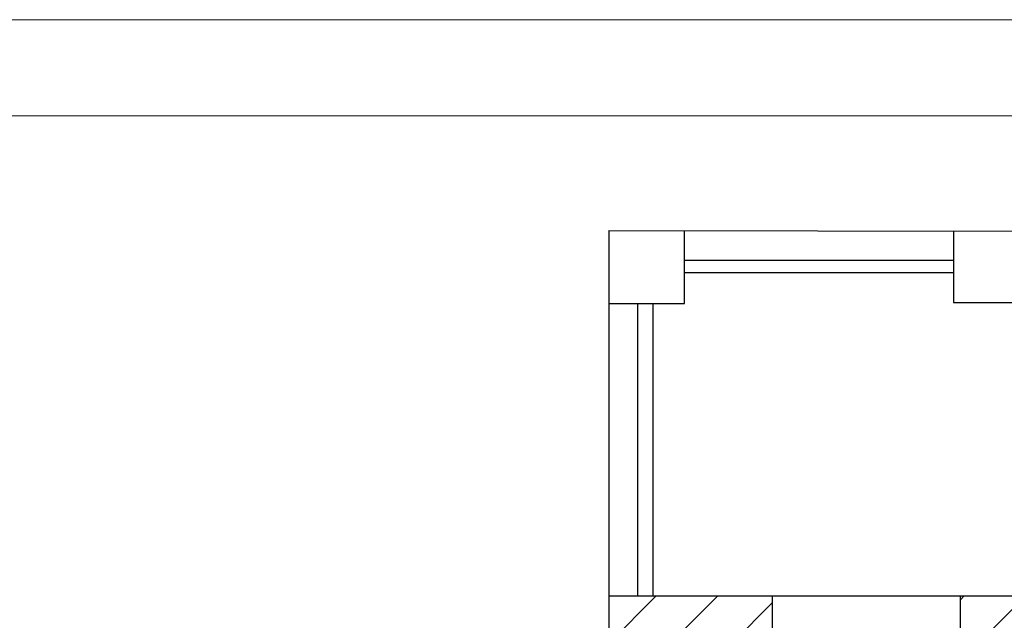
# Model space of a CAD drawing. Header units: millimetres. Extents: x 256092 to 341172, y 103077 to 145077.
# Tile 58 of 139: x 292397 to 299574, y 140697 to 145077. Entities that reach past the tile are written whole.
import ezdxf

# ---------------------------------------------------------------- set-up
doc = ezdxf.new("R2010")
doc.units = ezdxf.units.MM
doc.layers.get('0').update_dxf_attribs({"lineweight": 18})
doc.layers.add('SEINA VIIRUTUS', color=8, linetype='Continuous', lineweight=18)
doc.layers.add('SEINAD', color=7, linetype='Continuous')
pattern_1 = [(45, (-1047627.23, 105532.54), (-224.5064, 224.5064), [])]

msp = doc.modelspace()

# ---------------------------------------------------------------- hatches: boundary and pattern name
at = {"layer": 'SEINA VIIRUTUS'}
h = msp.add_hatch(dxfattribs=at)
h.set_pattern_fill('ANSI31', color=256, scale=100)
h.set_pattern_definition(pattern_1)
h.paths.add_polyline_path([(297608.3, 140101.2), (297885, 140101.1), (297885.1, 140873.1), (296690.6, 140873.3), (296690.6, 140492.4), (296221.5, 140492.4), (296221.4, 139730.6), (296536.4, 139730.6), (296536.4, 139730.6), (297602.4, 139730.4)])
h = msp.add_hatch(dxfattribs=at)
h.set_pattern_fill('ANSI31', color=256, scale=100)
h.set_pattern_definition(pattern_1)
h.paths.add_polyline_path([(300079.4, 140100.9), (300244.3, 140100.8), (300244.4, 140872.8), (299253.7, 140873), (299253.6, 140101), (299669.4, 140100.9), (299619.7, 137862.2), (299750.3, 137862.2), (299687.9, 135053.3), (299967.2, 135047.1)])

# ---------------------------------------------------------------- linework, layer by layer
at = {"linetype": 'ByBlock', "lineweight": 0, "ltscale": 0.1}
for points in [[(264071.7, 103076.8), (341171.7, 103076.8), (341171.7, 145076.8), (264071.7, 145076.8)], [(340471.7, 144376.8), (266171.7, 144376.8), (266171.7, 103776.8), (340471.7, 103776.8)]]:
    msp.add_lwpolyline(points, close=True, dxfattribs=at)
at = {"layer": 'SEINAD'}
for p, q in [((296690.6, 143539.3), (296690.6, 140492.4)), ((296690.6, 143539.3), (309620.9, 143522.5)), ((297241.6, 143006.7), (297241.6, 143538.5)), ((299204, 143536), (299204, 143014.7)), ((297241.6, 143321.9), (299204, 143321.9)), ((297241.6, 143232.9), (299204, 143232.9)), ((296690.6, 143006.7), (297241.6, 143006.7)), ((296900.2, 143006.7), (296900.2, 140873.3)), ((297012.8, 143006.7), (297012.8, 140873.2)), ((299204, 143014.7), (299748, 143014.7)), ((302498.7, 140872.5), (296690.6, 140873.3)), ((297885, 140101.1), (297885.1, 140873.1)), ((299253.6, 140101), (299253.7, 140873))]:
    msp.add_line(p, q, dxfattribs=at)

doc.saveas('drawing.dxf')
